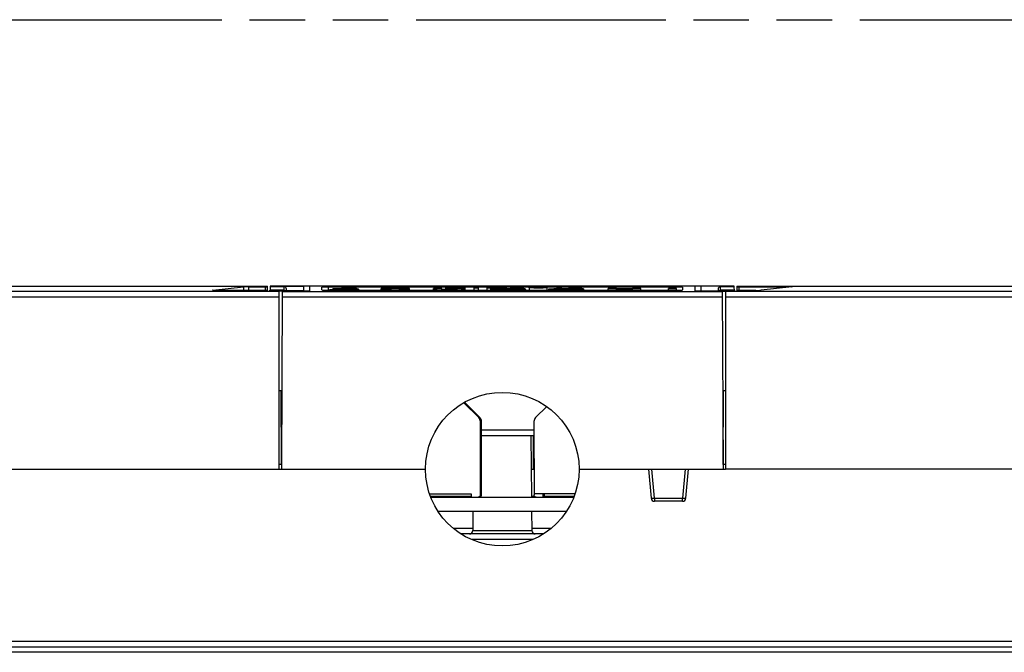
# Model space of a CAD drawing. Header units: millimetres. Extents: x 0 to 210, y 0 to 297.
# Tile 4 of 38: x 69 to 103, y 135 to 157. Entities that reach past the tile are written whole.
import ezdxf

# ---------------------------------------------------------------- set-up
doc = ezdxf.new("R2010")
doc.units = ezdxf.units.MM
doc.header["$LTSCALE"] = 19.36
doc.linetypes.add('PHANTOM', pattern=[0.8, 0.45, -0.05, 0.1, -0.05, 0.1, -0.05])
doc.layers.get('0').update_dxf_attribs({"linetype": 'CONTINUOUS'})
doc.layers.add('DEFAULT_3', color=7, linetype='PHANTOM')

msp = doc.modelspace()

# ---------------------------------------------------------------- linework, layer by layer
at = {"color": 7, "linetype": 'Continuous'}
for p, q in [((41.0806, 147.5399), (77.3661, 147.5399)), ((75.4553, 147.3979), (76.5201, 147.512)), ((75.4553, 147.3933), (75.4553, 147.3979)), ((76.7093, 147.3884), (76.7092, 147.5169)), ((76.7092, 147.5169), (77.2868, 147.5169)), ((77.2868, 147.5169), (77.2868, 147.3884)), ((77.3661, 147.3613), (77.3661, 147.5397)), ((77.4615, 147.5151), (77.4565, 147.371)), ((77.4584, 147.535), (77.4582, 147.5151)), ((77.4584, 147.5399), (77.4584, 147.5398)), ((93.6521, 147.5399), (77.4584, 147.5399)), ((77.4584, 147.535), (78.6261, 147.535)), ((77.9461, 147.5151), (77.4615, 147.5151)), ((78.0261, 147.371), (78.0261, 147.4351)), ((78.8261, 147.5277), (78.8261, 147.3782)), ((79.264, 147.4042), (79.264, 147.4974)), ((91.6281, 147.5053), (79.4824, 147.5053)), ((79.4824, 147.3963), (91.6281, 147.3963)), ((79.5424, 147.4178), (79.7502, 147.4229)), ((79.5424, 147.3963), (79.5424, 147.4178)), ((79.6296, 147.4425), (79.6296, 147.4199)), ((79.9115, 147.4294), (79.9432, 147.4289)), ((80.2589, 147.4351), (80.2234, 147.4356)), ((80.4906, 147.4481), (80.2995, 147.4428)), ((80.2995, 147.4428), (80.2995, 147.4345)), ((80.4906, 147.4294), (80.4906, 147.4481)), ((80.5537, 147.3963), (80.5537, 147.4217)), ((81.3329, 147.3963), (81.3329, 147.455)), ((82.3145, 147.455), (81.3329, 147.455)), ((81.3329, 147.4456), (81.6836, 147.4456)), ((81.6836, 147.3963), (81.6836, 147.4456)), ((81.6836, 147.4082), (81.9694, 147.4082)), ((81.9694, 147.3963), (81.9694, 147.4456)), ((81.9694, 147.4456), (82.3145, 147.4456)), ((82.3145, 147.3963), (82.3145, 147.455)), ((83.1568, 147.3963), (83.1568, 147.455)), ((83.4426, 147.455), (83.1568, 147.455)), ((83.4426, 147.4282), (83.4426, 147.455)), ((83.9222, 147.4977), (83.5867, 147.4731)), ((83.5867, 147.4176), (83.5867, 147.4731)), ((83.5867, 147.4731), (83.7373, 147.4731)), ((83.7873, 147.4768), (83.7373, 147.4731)), ((83.7373, 147.4169), (83.7373, 147.4731)), ((83.7873, 147.4171), (83.7873, 147.4768)), ((83.7873, 147.4768), (84.0562, 147.4768)), ((84.2577, 147.4731), (83.9222, 147.4977)), ((83.9715, 147.455), (83.9715, 147.4282)), ((84.2572, 147.455), (83.9715, 147.455)), ((84.0562, 147.455), (84.0562, 147.4768)), ((84.1061, 147.4731), (84.0562, 147.4768)), ((84.1061, 147.455), (84.1061, 147.4731)), ((84.1061, 147.4731), (84.2577, 147.4731)), ((84.2572, 147.3963), (84.2577, 147.4731)), ((84.5688, 147.4755), (84.5688, 147.3963)), ((84.7192, 147.4755), (84.7192, 147.3963)), ((85.3658, 147.4977), (85.0303, 147.4731)), ((85.0303, 147.3963), (85.0303, 147.4731)), ((85.0303, 147.4731), (85.181, 147.4731)), ((85.1403, 147.4315), (85.1403, 147.3963)), ((85.2309, 147.4768), (85.181, 147.4731)), ((85.181, 147.4399), (85.181, 147.4731)), ((85.2309, 147.4437), (85.2309, 147.4768)), ((85.2309, 147.4768), (85.4998, 147.4768)), ((85.7013, 147.4731), (85.3658, 147.4977)), ((85.4261, 147.4315), (85.4261, 147.4316)), ((85.4998, 147.4528), (85.4998, 147.4768)), ((85.5497, 147.4731), (85.4998, 147.4768)), ((85.5497, 147.4537), (85.5497, 147.4731)), ((85.5497, 147.4731), (85.7013, 147.4731)), ((85.7013, 147.4553), (85.7013, 147.4731)), ((86.0124, 147.4755), (86.0124, 147.4549)), ((86.1628, 147.4755), (86.1628, 147.4527)), ((86.3595, 147.447), (86.1646, 147.441)), ((86.1646, 147.441), (86.1646, 147.4222)), ((86.1665, 147.4222), (86.3613, 147.4162)), ((86.3595, 147.447), (86.3595, 147.4162)), ((86.3613, 147.4162), (86.3613, 147.3963)), ((86.4961, 147.4847), (86.4961, 147.3963)), ((87.1163, 147.4869), (86.814, 147.4869)), ((86.814, 147.4823), (86.9832, 147.4823)), ((87.0922, 147.493), (86.9961, 147.4899)), ((87.0922, 147.493), (87.0922, 147.4869)), ((87.1163, 147.3963), (87.1163, 147.4869)), ((87.1665, 147.4315), (87.1665, 147.3963)), ((87.4522, 147.4315), (87.4522, 147.4316)), ((87.4579, 147.4755), (87.4579, 147.4514)), ((87.6083, 147.4755), (87.6083, 147.4542)), ((88.3856, 147.447), (88.1908, 147.441)), ((88.1908, 147.441), (88.1908, 147.4222)), ((88.1927, 147.4222), (88.3875, 147.4162)), ((88.3856, 147.447), (88.3856, 147.4162)), ((88.3875, 147.4162), (88.3875, 147.3963)), ((89.2539, 147.3963), (89.2539, 147.455)), ((89.5396, 147.455), (89.2539, 147.455)), ((89.2539, 147.4082), (89.5396, 147.4082)), ((89.5396, 147.4376), (89.5396, 147.455)), ((90.1, 147.4376), (89.5396, 147.4376)), ((89.5396, 147.3963), (89.5396, 147.4282)), ((89.5396, 147.4282), (90.1, 147.4282)), ((90.1, 147.455), (90.1, 147.4376)), ((90.3858, 147.455), (90.1, 147.455)), ((90.1, 147.3963), (90.1, 147.4282)), ((90.1, 147.4082), (90.3858, 147.4082)), ((90.3858, 147.3963), (90.3858, 147.455)), ((91.3524, 147.3963), (91.3524, 147.455)), ((91.6382, 147.455), (91.3524, 147.455)), ((91.3524, 147.4082), (91.6382, 147.4082)), ((91.6382, 147.3963), (91.6382, 147.455)), ((91.8465, 147.4974), (91.8465, 147.4042)), ((92.2844, 147.3782), (92.2844, 147.5277)), ((93.6521, 147.535), (92.4844, 147.535)), ((93.0844, 147.4351), (93.0844, 147.371)), ((93.649, 147.5151), (93.1644, 147.5151)), ((93.654, 147.371), (93.649, 147.5151)), ((93.6521, 147.5399), (93.6521, 147.5398)), ((93.6523, 147.5151), (93.6521, 147.535)), ((93.7451, 147.5399), (93.7451, 147.3614)), ((93.7451, 147.5399), (122.2587, 147.5399)), ((93.8244, 147.3884), (93.8243, 147.517)), ((93.8243, 147.517), (95.4668, 147.517)), ((95.6558, 147.5074), (94.591, 147.3934)), ((95.4668, 147.517), (95.4668, 147.4872)), ((41.0774, 147.1578), (77.7661, 147.1584)), ((77.2868, 147.3884), (75.6443, 147.3884)), ((78.6261, 147.371), (77.4261, 147.371)), ((77.4261, 147.3683), (77.4261, 147.3584)), ((77.6866, 147.3584), (77.4455, 147.3584)), ((77.9461, 147.3904), (77.4572, 147.3904)), ((77.6866, 147.3611), (77.6261, 147.3611)), ((77.8765, 147.3611), (77.7661, 147.3611)), ((77.7661, 141.1517), (77.7661, 147.3555)), ((77.8765, 147.3611), (77.8494, 141.1517)), ((92.4844, 147.371), (93.6844, 147.371)), ((93.6533, 147.3904), (93.1644, 147.3904)), ((93.234, 147.3611), (93.261, 141.1517)), ((93.234, 147.3611), (93.3451, 147.3611)), ((93.3451, 147.3556), (93.3451, 141.1525)), ((132.4086, 147.3542), (93.3451, 147.3542)), ((93.4245, 147.3611), (93.4844, 147.3611)), ((93.6656, 147.3585), (93.4245, 147.3585)), ((93.6844, 147.3585), (93.6844, 147.3683)), ((94.402, 147.3884), (93.8243, 147.3884)), ((77.7661, 143.8917), (77.8613, 143.8916)), ((77.8493, 141.3102), (77.8375, 143.8916)), ((93.2491, 143.8916), (93.3451, 143.8917)), ((93.2617, 141.3102), (93.273, 143.8916)), ((84.2138, 143.4697), (84.7323, 142.9511)), ((84.7732, 142.9511), (84.24, 143.4844)), ((86.7207, 142.9511), (87.1059, 143.3363)), ((84.7909, 140.2525), (84.7909, 142.8096)), ((84.8312, 140.2525), (84.8318, 142.8096)), ((86.6622, 142.8096), (86.6628, 140.2525)), ((86.6622, 142.3117), (84.8318, 142.3117)), ((86.5552, 142.3117), (86.5739, 140.1715)), ((86.6405, 141.1517), (86.6405, 142.3117)), ((40.776, 141.1517), (82.8753, 141.1517)), ((86.5654, 141.1517), (86.6622, 141.1517)), ((88.2352, 141.1517), (93.261, 141.1517)), ((90.6573, 141.1517), (90.7457, 140.1412)), ((91.9648, 140.1412), (92.0532, 141.1517)), ((93.261, 141.1517), (93.3451, 141.1525)), ((120.9784, 141.1538), (93.3451, 141.1525)), ((83.0171, 140.2925), (84.4709, 140.2925)), ((83.0263, 140.2925), (83.0263, 140.2665)), ((83.0477, 140.2117), (84.4709, 140.2117)), ((84.4709, 140.2925), (84.4709, 140.1717)), ((84.8002, 140.2925), (84.8002, 140.2525)), ((84.8002, 140.2925), (84.8064, 140.2925)), ((84.8064, 140.2525), (84.8064, 140.2925)), ((84.8157, 140.2925), (84.8157, 140.2525)), ((84.8157, 140.2925), (84.8219, 140.2925)), ((84.8219, 140.2525), (84.8219, 140.2925)), ((84.8312, 140.2925), (84.8318, 140.2925)), ((86.5736, 140.2117), (86.6743, 140.2117)), ((88.0932, 140.2925), (86.6622, 140.2925)), ((86.9827, 140.1717), (86.9827, 140.2925)), ((86.992, 140.2925), (86.992, 140.1717)), ((86.9982, 140.1717), (86.9982, 140.2925)), ((87.0075, 140.2925), (87.0075, 140.1717)), ((87.0137, 140.1717), (87.0137, 140.2925)), ((87.023, 140.2925), (87.023, 140.1717)), ((87.023, 140.2117), (88.0629, 140.2117)), ((83.0633, 140.1717), (88.0472, 140.1717)), ((91.8453, 140.0317), (90.8652, 140.0317)), ((83.308, 139.6917), (87.8024, 139.6917)), ((84.5324, 139.6917), (84.5264, 139.0106)), ((86.5781, 139.6917), (86.5841, 139.0106)), ((86.9936, 138.8917), (84.1167, 138.8917)), ((122.2586, 134.7634), (41.0806, 134.7634))]:
    msp.add_line(p, q, dxfattribs=at)
at = {"color": 9, "linetype": 'Continuous'}
for p, q in [((76.5201, 147.512), (76.5201, 147.3884)), ((77.9461, 147.371), (77.9461, 147.5151)), ((78.6261, 147.371), (78.6261, 147.535)), ((79.4824, 147.5053), (79.4824, 147.3963)), ((79.9432, 147.4175), (79.9432, 147.4289)), ((80.0675, 147.4465), (80.0675, 147.4377)), ((91.6281, 147.455), (91.6281, 147.5053)), ((92.4844, 147.535), (92.4844, 147.371)), ((93.1644, 147.5151), (93.1644, 147.371)), ((77.7661, 147.3542), (41.0774, 147.3542)), ((77.8757, 147.1579), (93.2348, 147.1579)), ((77.8765, 147.3543), (93.234, 147.3543)), ((93.3451, 147.1578), (132.4087, 147.1578)), ((84.7323, 142.9511), (84.7732, 142.9511)), ((84.8318, 142.8096), (84.7909, 142.8096)), ((86.6622, 142.5099), (84.8318, 142.5099)), ((77.8488, 141.311), (77.7661, 141.311)), ((93.3451, 141.311), (93.2617, 141.311)), ((90.8652, 140.1412), (90.7768, 141.1517)), ((91.9337, 141.1517), (91.8453, 140.1412)), ((84.7909, 140.2525), (84.8002, 140.2525)), ((84.8064, 140.2525), (84.8157, 140.2525)), ((84.8219, 140.2525), (84.8312, 140.2525)), ((90.8652, 140.1412), (90.8652, 140.0317)), ((90.8652, 140.1412), (91.8453, 140.1412)), ((91.8453, 140.0317), (91.8453, 140.1412)), ((83.8485, 139.0882), (84.5271, 139.0882)), ((84.5264, 139.0106), (86.5841, 139.0106)), ((86.5834, 139.0882), (87.262, 139.0882)), ((86.6299, 138.6987), (84.4766, 138.6987)), ((132.4086, 135.1456), (41.0773, 135.1456)), ((41.0778, 134.9492), (132.4086, 134.9492))]:
    msp.add_line(p, q, dxfattribs=at)
at = {"color": 7, "linetype": 'Continuous'}
msp.add_circle((85.5552, 141.1517), 2.68, dxfattribs=at)
for centre, radius, start, end in [((77.9461, 147.4351), 0.08, 0.0188, 90.01879), ((80.0488, 133.7213), 13.7345, 90.31955, 90.44752), ((80.0643, 132.2885), 15.1673, 89.24701, 90.34786), ((80.0685, 136.2761), 11.1704, 89.75004, 90.00505), ((80.2061, 145.4097), 2.0353, 87.36999, 88.00635), ((86.8421, 157.7062), 10.2335, 269.80034, 270.08579), ((86.8427, 136.9321), 10.5647, 89.99895, 90.15597), ((93.1644, 147.4351), 0.08, 89.98121, 179.9812), ((84.5909, 142.8097), 0.2, 359.99727, 44.99786), ((84.6318, 142.8097), 0.2, 359.99727, 44.99786), ((86.8621, 142.8097), 0.2, 135.00214, 180.00273), ((84.7508, 140.2534), 0.0808, 303.48194, 314.38048), ((90.8652, 140.1517), 0.12, 184.99908, 270), ((91.8453, 140.1517), 0.12, 270.00092, 355.00047), ((84.4064, 139.0117), 0.12, 270, 359.5), ((86.7041, 139.0117), 0.12, 180.5, 270)]:
    msp.add_arc(centre, radius, start, end, dxfattribs=at)
for centre, major_axis, ratio, start_param, end_param in [((78.6261, 147.5277), (0.2, 0), 0.0362449, 0, 1.5707963), ((79.4824, 147.4974), (0.2184, 0), 0.036232, 1.5707963, 3.1415927), ((79.4824, 147.4042), (0.2184, 0), 0.036232, -3.1415927, -1.5707963), ((91.6281, 147.4974), (0.2184, 0), 0.036232, 0, 1.5707963), ((91.6281, 147.4042), (0.2184, 0), 0.036232, -1.5707963, 0), ((92.4844, 147.5277), (0.2, 0), 0.0362449, 1.5707963, 3.1415927), ((77.4455, 147.3613), (0.0794, 0), 0.036232, 3.1415927, 4.712389), ((77.6261, 147.3683), (0.2, 0), 0.0362449, 3.1415927, 4.712389), ((77.6866, 147.3555), (0.0794, 0), 0.036232, 0, 1.5707963), ((78.6261, 147.3782), (0.2, 0), 0.036222, -1.5707963, 0), ((92.4844, 147.3782), (0.2, 0), 0.036222, -3.1415927, -1.5707963), ((93.4245, 147.3556), (0.0794, 0), 0.036232, 1.5707963, 3.1415927), ((93.4844, 147.3683), (0.2, 0), 0.0362449, 4.712389, 6.2831853), ((93.6656, 147.3614), (0.0794, 0), 0.036232, -1.5707963, 0)]:
    msp.add_ellipse(centre, major_axis=major_axis, ratio=ratio, start_param=start_param, end_param=end_param, dxfattribs=at)
for points, knots in [([(75.4553, 147.3979), (75.4527, 147.3976), (75.4501, 147.3969), (75.4448, 147.3966), (75.4448, 147.3956)], [0, 0, 0, 0, 0.7304572, 1, 1, 1, 1]), ([(76.7091, 147.5169), (76.6703, 147.5169), (76.6073, 147.5159), (76.5442, 147.5146), (76.5201, 147.512)], [0, 0, 0, 0, 0.6154913, 1, 1, 1, 1]), ([(77.2868, 147.5169), (77.2969, 147.5169), (77.3156, 147.5171), (77.3377, 147.5175), (77.3517, 147.5182), (77.3595, 147.5184), (77.363, 147.5193), (77.3661, 147.5193), (77.3661, 147.5198)], [0, 0, 0, 0, 0.3823006, 0.7061138, 0.8301615, 0.9225564, 0.9795765, 1, 1, 1, 1]), ([(79.5424, 147.4178), (79.5909, 147.4143), (79.7079, 147.4106), (79.9735, 147.4066), (80.1906, 147.4068), (80.3392, 147.4092)], [0, 0, 0, 0, 0.1830752, 0.4404461, 1, 1, 1, 1]), ([(79.6296, 147.4425), (79.6296, 147.4431), (79.6319, 147.4442), (79.6357, 147.445), (79.6429, 147.4462), (79.6578, 147.4477), (79.6836, 147.4495), (79.722, 147.4512), (79.769, 147.4526), (79.8432, 147.4543), (79.9014, 147.455), (79.9415, 147.4553)], [0, 0, 0, 0, 0.0055796, 0.0189799, 0.0413168, 0.0729614, 0.1639797, 0.2889682, 0.4417445, 0.6152065, 1, 1, 1, 1]), ([(79.6296, 147.4425), (79.6296, 147.441), (79.6381, 147.4396), (79.6498, 147.4374), (79.6757, 147.4357), (79.7095, 147.434), (79.7528, 147.4325), (79.821, 147.4308), (79.8746, 147.4299), (79.9115, 147.4294)], [0, 0, 0, 0, 0.016478, 0.0650088, 0.1516042, 0.2759782, 0.4314611, 0.6088032, 1, 1, 1, 1]), ([(80.1928, 147.4175), (80.1103, 147.4162), (79.9627, 147.417), (79.8151, 147.419), (79.7502, 147.4229)], [0, 0, 0, 0, 0.559616, 1, 1, 1, 1]), ([(79.9117, 147.4426), (79.9117, 147.443), (79.9136, 147.4432), (79.9159, 147.4437), (79.9209, 147.4441), (79.9304, 147.4447), (79.9458, 147.4452), (79.9668, 147.4457), (79.9905, 147.4461), (80.0243, 147.4464), (80.0502, 147.4465), (80.0675, 147.4465)], [0, 0, 0, 0, 0.0067076, 0.0252682, 0.0560259, 0.0982102, 0.2107431, 0.3494967, 0.5035196, 0.6657804, 1, 1, 1, 1]), ([(79.9117, 147.4426), (79.9117, 147.4419), (79.9163, 147.4416), (79.9223, 147.4405), (79.936, 147.4401), (79.9528, 147.4395), (79.973, 147.4391), (80.0022, 147.4385), (80.0399, 147.438), (80.0857, 147.4374), (80.1469, 147.4367), (80.1929, 147.4361), (80.2234, 147.4356)], [0, 0, 0, 0, 0.0070895, 0.0303595, 0.0727329, 0.1301012, 0.1958861, 0.26583, 0.4109283, 0.5584314, 0.7062765, 1, 1, 1, 1]), ([(80.268, 147.4214), (80.268, 147.4223), (80.2622, 147.4222), (80.2557, 147.4237), (80.241, 147.4239), (80.2238, 147.4247), (80.2034, 147.4252), (80.1738, 147.4258), (80.1351, 147.4264), (80.0876, 147.4271), (80.0235, 147.4279), (79.9753, 147.4285), (79.9432, 147.4289)], [0, 0, 0, 0, 0.0087155, 0.0351845, 0.0786193, 0.1344124, 0.1978223, 0.2656898, 0.4083057, 0.5551191, 0.7034516, 1, 1, 1, 1]), ([(80.1173, 147.4464), (80.1319, 147.4463), (80.1851, 147.4459), (80.2383, 147.4451), (80.2769, 147.4438)], [0, 0, 0, 0, 0.2740719, 1, 1, 1, 1]), ([(80.1928, 147.4175), (80.2027, 147.4177), (80.2207, 147.4181), (80.2419, 147.4187), (80.255, 147.4195), (80.262, 147.42), (80.2653, 147.4207), (80.268, 147.4209), (80.268, 147.4214)], [0, 0, 0, 0, 0.3937963, 0.7160965, 0.837355, 0.9262205, 0.9803806, 1, 1, 1, 1]), ([(80.5537, 147.4217), (80.5537, 147.4234), (80.5447, 147.4248), (80.5323, 147.427), (80.5045, 147.4287), (80.4684, 147.4304), (80.4226, 147.4319), (80.352, 147.4336), (80.2967, 147.4346), (80.2589, 147.4351)], [0, 0, 0, 0, 0.0163469, 0.0655311, 0.1548138, 0.2824487, 0.4396397, 0.6161361, 1, 1, 1, 1]), ([(80.4906, 147.4481), (80.4752, 147.4489), (80.3996, 147.4521), (80.3239, 147.4537), (80.2636, 147.4545)], [0, 0, 0, 0, 0.2039737, 1, 1, 1, 1]), ([(80.3392, 147.4092), (80.3697, 147.4097), (80.413, 147.4106), (80.4667, 147.4125), (80.4982, 147.414), (80.522, 147.4157), (80.5396, 147.4174), (80.548, 147.419), (80.5537, 147.4206), (80.5537, 147.4217)], [0, 0, 0, 0, 0.4243596, 0.6021537, 0.7490221, 0.8616191, 0.9392037, 0.9835126, 1, 1, 1, 1]), ([(83.1568, 147.4271), (83.1568, 147.4255), (83.1642, 147.4231), (83.1755, 147.421), (83.199, 147.4184), (83.2313, 147.4161), (83.2747, 147.4138), (83.3502, 147.4111), (83.4114, 147.4098), (83.4548, 147.4092)], [0, 0, 0, 0, 0.0158808, 0.0582828, 0.1326402, 0.2420717, 0.3872679, 0.5657789, 1, 1, 1, 1]), ([(83.9715, 147.4282), (83.9715, 147.4271), (83.9664, 147.425), (83.9576, 147.4235), (83.9385, 147.4214), (83.91, 147.4198), (83.8697, 147.4184), (83.8008, 147.4171), (83.7071, 147.4167), (83.6135, 147.4171), (83.5446, 147.4184), (83.5042, 147.4198), (83.4756, 147.4214), (83.4564, 147.4235), (83.4476, 147.425), (83.4426, 147.4271), (83.4426, 147.4282)], [0, 0, 0, 0, 0.0063087, 0.0235875, 0.0567051, 0.1105271, 0.1874696, 0.2833912, 0.4997906, 0.7161539, 0.8121473, 0.8892418, 0.9431997, 0.9763883, 0.9936892, 1, 1, 1, 1]), ([(83.4548, 147.4092), (83.4986, 147.4085), (83.6766, 147.4068), (83.8547, 147.4072), (83.9888, 147.4097)], [0, 0, 0, 0, 0.2465014, 1, 1, 1, 1]), ([(83.9888, 147.4097), (84.0283, 147.4104), (84.0838, 147.4117), (84.1521, 147.4144), (84.1909, 147.4166), (84.2197, 147.4188), (84.2405, 147.4213), (84.2507, 147.4233), (84.2572, 147.4257), (84.2572, 147.4271)], [0, 0, 0, 0, 0.4389417, 0.6167439, 0.7604197, 0.8683985, 0.9418365, 0.9839125, 1, 1, 1, 1]), ([(84.644, 147.4782), (84.6344, 147.4782), (84.6167, 147.478), (84.5957, 147.4777), (84.5824, 147.477), (84.575, 147.4768), (84.5717, 147.476), (84.5688, 147.476), (84.5688, 147.4755)], [0, 0, 0, 0, 0.3820084, 0.7058551, 0.8299633, 0.9224293, 0.9795286, 1, 1, 1, 1]), ([(84.5688, 147.4755), (84.5688, 147.4749), (84.5717, 147.475), (84.575, 147.4742), (84.5824, 147.4739), (84.5957, 147.4733), (84.6167, 147.4729), (84.6344, 147.4727), (84.644, 147.4727)], [0, 0, 0, 0, 0.0204727, 0.0775762, 0.1700484, 0.2941632, 0.6180146, 1, 1, 1, 1]), ([(84.7192, 147.4755), (84.7192, 147.476), (84.7163, 147.476), (84.713, 147.4768), (84.7056, 147.477), (84.6923, 147.4777), (84.6713, 147.478), (84.6536, 147.4782), (84.644, 147.4782)], [0, 0, 0, 0, 0.0204727, 0.0775763, 0.1700484, 0.2941633, 0.6180147, 1, 1, 1, 1]), ([(84.644, 147.4727), (84.6536, 147.4727), (84.6713, 147.4729), (84.6923, 147.4733), (84.7056, 147.4739), (84.713, 147.4742), (84.7163, 147.475), (84.7192, 147.4749), (84.7192, 147.4755)], [0, 0, 0, 0, 0.3820081, 0.7058549, 0.8299632, 0.9224293, 0.9795285, 1, 1, 1, 1]), ([(85.1403, 147.4315), (85.1403, 147.4329), (85.1462, 147.435), (85.1548, 147.4368), (85.172, 147.4392), (85.1947, 147.4413), (85.2242, 147.4434), (85.2752, 147.4463), (85.3519, 147.4494), (85.4569, 147.4522), (85.5757, 147.4542), (85.7036, 147.4555), (85.7913, 147.4558), (85.8359, 147.4558)], [0, 0, 0, 0, 0.0057246, 0.0200751, 0.0438566, 0.0770594, 0.1194805, 0.1706722, 0.2968664, 0.4497702, 0.6225128, 0.8082156, 1, 1, 1, 1]), ([(85.8851, 147.4075), (85.8384, 147.4074), (85.746, 147.4075), (85.6107, 147.4085), (85.4838, 147.4104), (85.3707, 147.4132), (85.2875, 147.4162), (85.2321, 147.4192), (85.1998, 147.4214), (85.175, 147.4236), (85.1562, 147.426), (85.1468, 147.428), (85.1404, 147.4301), (85.1403, 147.4315)], [0, 0, 0, 0, 0.187718, 0.3713828, 0.5438799, 0.6979194, 0.8259907, 0.8781388, 0.9214278, 0.9553603, 0.9796056, 0.9941985, 1, 1, 1, 1]), ([(85.4261, 147.4316), (85.4264, 147.4334), (85.4352, 147.4343), (85.4473, 147.4369), (85.4719, 147.4385), (85.5037, 147.4405), (85.5443, 147.4422), (85.5918, 147.4436), (85.6452, 147.4448), (85.7242, 147.446), (85.827, 147.4465), (85.9489, 147.446), (86.0615, 147.4443), (86.1324, 147.4423), (86.1646, 147.441)], [0, 0, 0, 0, 0.0072679, 0.0266083, 0.0585223, 0.1025541, 0.1576769, 0.2225351, 0.2955206, 0.3746437, 0.5430133, 0.7125056, 0.8690573, 1, 1, 1, 1]), ([(86.1665, 147.4222), (86.1343, 147.4209), (86.0634, 147.4189), (85.9505, 147.4171), (85.8282, 147.4166), (85.7249, 147.4172), (85.6455, 147.4183), (85.5917, 147.4195), (85.5439, 147.421), (85.5031, 147.4226), (85.4714, 147.4246), (85.4466, 147.4263), (85.4352, 147.4287), (85.4261, 147.4299), (85.4261, 147.4315)], [0, 0, 0, 0, 0.1304193, 0.2870146, 0.4567076, 0.6254449, 0.7048243, 0.7780971, 0.8432008, 0.8984614, 0.9424679, 0.9741638, 0.9931558, 1, 1, 1, 1]), ([(86.3595, 147.447), (86.3234, 147.4485), (86.149, 147.4542), (85.9744, 147.4557), (85.8359, 147.4558)], [0, 0, 0, 0, 0.2065924, 1, 1, 1, 1]), ([(85.8851, 147.4075), (85.9301, 147.4076), (86.0889, 147.4086), (86.2476, 147.4114), (86.3613, 147.4162)], [0, 0, 0, 0, 0.2833553, 1, 1, 1, 1]), ([(86.0876, 147.4782), (86.078, 147.4782), (86.0603, 147.478), (86.0393, 147.4777), (86.026, 147.477), (86.0187, 147.4768), (86.0153, 147.476), (86.0124, 147.476), (86.0124, 147.4755)], [0, 0, 0, 0, 0.381999, 0.705847, 0.829958, 0.9224268, 0.979528, 1, 1, 1, 1]), ([(86.0124, 147.4755), (86.0124, 147.4749), (86.0153, 147.475), (86.0187, 147.4742), (86.026, 147.4739), (86.0393, 147.4733), (86.0603, 147.4729), (86.078, 147.4727), (86.0876, 147.4727)], [0, 0, 0, 0, 0.0204719, 0.0775731, 0.1700419, 0.2941528, 0.6180008, 1, 1, 1, 1]), ([(86.1628, 147.4755), (86.1628, 147.476), (86.1599, 147.476), (86.1566, 147.4768), (86.1492, 147.477), (86.1359, 147.4777), (86.1149, 147.478), (86.0972, 147.4782), (86.0876, 147.4782)], [0, 0, 0, 0, 0.0204719, 0.0775731, 0.1700419, 0.2941528, 0.6180008, 1, 1, 1, 1]), ([(86.0876, 147.4727), (86.0972, 147.4727), (86.1149, 147.4729), (86.1359, 147.4733), (86.1492, 147.4739), (86.1566, 147.4742), (86.1599, 147.475), (86.1628, 147.4749), (86.1628, 147.4755)], [0, 0, 0, 0, 0.3819989, 0.7058469, 0.829958, 0.9224268, 0.979528, 1, 1, 1, 1]), ([(86.4961, 147.4847), (86.4961, 147.4853), (86.4987, 147.4863), (86.5026, 147.4872), (86.5102, 147.4883), (86.5256, 147.4898), (86.5521, 147.4915), (86.5911, 147.4932), (86.6388, 147.4946), (86.714, 147.4961), (86.7731, 147.4966), (86.8139, 147.4967)], [0, 0, 0, 0, 0.0057136, 0.0197391, 0.0429121, 0.0753648, 0.167073, 0.2914887, 0.4431585, 0.6159999, 1, 1, 1, 1]), ([(86.8064, 147.4728), (86.7665, 147.4729), (86.7086, 147.4734), (86.635, 147.4749), (86.5885, 147.4763), (86.5505, 147.478), (86.5248, 147.4797), (86.5098, 147.4812), (86.5024, 147.4823), (86.4986, 147.4831), (86.4961, 147.4841), (86.4961, 147.4847)], [0, 0, 0, 0, 0.385382, 0.5582773, 0.7096895, 0.8337122, 0.9250663, 0.9573354, 0.9803049, 0.9942426, 1, 1, 1, 1]), ([(86.6385, 147.4847), (86.6385, 147.486), (86.6455, 147.4862), (86.6538, 147.4881), (86.6724, 147.4888), (86.6955, 147.49), (86.7249, 147.4908), (86.7712, 147.4918), (86.8077, 147.492), (86.8329, 147.4921)], [0, 0, 0, 0, 0.0191905, 0.0732121, 0.162985, 0.2861236, 0.4379917, 0.6123617, 1, 1, 1, 1]), ([(86.6417, 147.4834), (86.6408, 147.4835), (86.6399, 147.4838), (86.6385, 147.4844), (86.6385, 147.4847)], [0, 0, 0, 0, 0.7048255, 1, 1, 1, 1]), ([(86.6417, 147.4834), (86.6492, 147.4818), (86.6718, 147.4806), (86.7142, 147.4787), (86.7716, 147.4777), (86.8142, 147.4774), (86.8369, 147.4774)], [0, 0, 0, 0, 0.1185911, 0.3455197, 0.6520921, 1, 1, 1, 1]), ([(86.8329, 147.4921), (86.8478, 147.4921), (86.9022, 147.492), (86.9566, 147.4913), (86.9961, 147.4899)], [0, 0, 0, 0, 0.2726393, 1, 1, 1, 1]), ([(86.8369, 147.4774), (86.85, 147.4774), (86.8988, 147.4775), (86.9476, 147.4781), (86.9832, 147.4792)], [0, 0, 0, 0, 0.2697227, 1, 1, 1, 1]), ([(87.0922, 147.493), (87.0745, 147.4936), (86.9914, 147.4961), (86.9083, 147.4968), (86.8429, 147.4968)], [0, 0, 0, 0, 0.213211, 1, 1, 1, 1]), ([(87.1163, 147.4775), (87.099, 147.4766), (87.0127, 147.4736), (86.9264, 147.4728), (86.8574, 147.4727)], [0, 0, 0, 0, 0.2004136, 1, 1, 1, 1]), ([(87.1665, 147.4315), (87.1665, 147.4329), (87.1723, 147.435), (87.181, 147.4368), (87.1982, 147.4392), (87.2208, 147.4413), (87.2504, 147.4434), (87.3013, 147.4463), (87.3781, 147.4494), (87.483, 147.4522), (87.6019, 147.4542), (87.7297, 147.4555), (87.8175, 147.4558), (87.862, 147.4558)], [0, 0, 0, 0, 0.0057246, 0.0200751, 0.0438566, 0.0770594, 0.1194805, 0.1706722, 0.2968664, 0.4497702, 0.6225128, 0.8082156, 1, 1, 1, 1]), ([(87.9113, 147.4075), (87.8646, 147.4074), (87.7722, 147.4075), (87.6369, 147.4085), (87.5099, 147.4104), (87.3968, 147.4132), (87.3137, 147.4162), (87.2582, 147.4192), (87.226, 147.4214), (87.2012, 147.4236), (87.1824, 147.426), (87.1729, 147.428), (87.1665, 147.4301), (87.1665, 147.4315)], [0, 0, 0, 0, 0.187718, 0.3713828, 0.5438799, 0.6979194, 0.8259907, 0.8781388, 0.9214278, 0.9553603, 0.9796056, 0.9941985, 1, 1, 1, 1]), ([(87.4522, 147.4316), (87.4525, 147.4334), (87.4614, 147.4343), (87.4735, 147.4369), (87.4981, 147.4385), (87.5298, 147.4405), (87.5704, 147.4422), (87.6179, 147.4436), (87.6714, 147.4448), (87.7504, 147.446), (87.8532, 147.4465), (87.9751, 147.446), (88.0877, 147.4443), (88.1585, 147.4423), (88.1908, 147.441)], [0, 0, 0, 0, 0.0072679, 0.0266082, 0.0585223, 0.1025541, 0.1576769, 0.222535, 0.2955206, 0.3746436, 0.5430132, 0.7125055, 0.8690572, 1, 1, 1, 1]), ([(88.1927, 147.4222), (88.1604, 147.4209), (88.0895, 147.4189), (87.9767, 147.4171), (87.8543, 147.4166), (87.7511, 147.4172), (87.6716, 147.4183), (87.6178, 147.4195), (87.5701, 147.421), (87.5292, 147.4226), (87.4976, 147.4246), (87.4727, 147.4263), (87.4613, 147.4287), (87.4522, 147.4299), (87.4522, 147.4315)], [0, 0, 0, 0, 0.1304193, 0.2870146, 0.4567076, 0.6254449, 0.7048243, 0.7780971, 0.8432008, 0.8984614, 0.9424679, 0.9741638, 0.9931558, 1, 1, 1, 1]), ([(87.5331, 147.4782), (87.5235, 147.4782), (87.5058, 147.478), (87.4848, 147.4777), (87.4715, 147.477), (87.4641, 147.4768), (87.4608, 147.476), (87.4579, 147.476), (87.4579, 147.4755)], [0, 0, 0, 0, 0.381999, 0.705847, 0.829958, 0.9224268, 0.979528, 1, 1, 1, 1]), ([(87.4579, 147.4755), (87.4579, 147.4749), (87.4608, 147.475), (87.4641, 147.4742), (87.4715, 147.4739), (87.4848, 147.4733), (87.5058, 147.4729), (87.5235, 147.4727), (87.5331, 147.4727)], [0, 0, 0, 0, 0.0204719, 0.0775731, 0.1700419, 0.2941528, 0.6180008, 1, 1, 1, 1]), ([(87.6083, 147.4755), (87.6083, 147.476), (87.6054, 147.476), (87.6021, 147.4768), (87.5947, 147.477), (87.5814, 147.4777), (87.5604, 147.478), (87.5427, 147.4782), (87.5331, 147.4782)], [0, 0, 0, 0, 0.0204719, 0.0775731, 0.1700419, 0.2941528, 0.6180008, 1, 1, 1, 1]), ([(87.5331, 147.4727), (87.5427, 147.4727), (87.5604, 147.4729), (87.5814, 147.4733), (87.5947, 147.4739), (87.6021, 147.4742), (87.6054, 147.475), (87.6083, 147.4749), (87.6083, 147.4755)], [0, 0, 0, 0, 0.3819989, 0.7058469, 0.829958, 0.9224268, 0.979528, 1, 1, 1, 1]), ([(88.3856, 147.447), (88.3496, 147.4485), (88.1751, 147.4542), (88.0005, 147.4557), (87.862, 147.4558)], [0, 0, 0, 0, 0.2065924, 1, 1, 1, 1]), ([(87.9113, 147.4075), (87.9563, 147.4076), (88.115, 147.4086), (88.2738, 147.4114), (88.3875, 147.4162)], [0, 0, 0, 0, 0.2833553, 1, 1, 1, 1]), ([(93.7451, 147.5199), (93.7451, 147.5193), (93.7482, 147.5193), (93.7516, 147.5185), (93.7594, 147.5183), (93.7734, 147.5175), (93.7956, 147.5171), (93.8142, 147.517), (93.8243, 147.517)], [0, 0, 0, 0, 0.0204236, 0.0774436, 0.1698386, 0.2938863, 0.6176994, 1, 1, 1, 1]), ([(95.6664, 147.5097), (95.6664, 147.5101), (95.6646, 147.5107), (95.6602, 147.5117), (95.6486, 147.5128), (95.6308, 147.514), (95.6062, 147.515), (95.5765, 147.5159), (95.5295, 147.5167), (95.4925, 147.517), (95.4671, 147.517)], [0, 0, 0, 0, 0.0059417, 0.0206956, 0.0777822, 0.1700627, 0.2941861, 0.445325, 0.6178094, 1, 1, 1, 1]), ([(95.6558, 147.5074), (95.6584, 147.5077), (95.661, 147.5085), (95.6663, 147.5088), (95.6664, 147.5097)], [0, 0, 0, 0, 0.7304558, 1, 1, 1, 1]), ([(75.4448, 147.3956), (75.4448, 147.3952), (75.4465, 147.3946), (75.451, 147.3937), (75.4625, 147.3925), (75.4803, 147.3914), (75.5049, 147.3904), (75.5347, 147.3895), (75.5817, 147.3886), (75.6186, 147.3884), (75.6441, 147.3884)], [0, 0, 0, 0, 0.0059417, 0.0206959, 0.0777832, 0.1700649, 0.2941895, 0.4453293, 0.6178138, 1, 1, 1, 1]), ([(77.3308, 147.3879), (77.3275, 147.388), (77.3128, 147.3883), (77.2981, 147.3884), (77.2868, 147.3884)], [0, 0, 0, 0, 0.2303347, 1, 1, 1, 1]), ([(77.3661, 147.3855), (77.3661, 147.3863), (77.3612, 147.3859), (77.3559, 147.3873), (77.3441, 147.3874), (77.3357, 147.3878), (77.3308, 147.3879)], [0, 0, 0, 0, 0.0699677, 0.2681412, 0.5844329, 1, 1, 1, 1]), ([(93.8243, 147.3884), (93.8142, 147.3884), (93.7956, 147.3883), (93.7734, 147.3879), (93.7594, 147.3872), (93.7516, 147.3869), (93.7482, 147.3861), (93.7451, 147.3861), (93.7451, 147.3856)], [0, 0, 0, 0, 0.3822992, 0.7061127, 0.8301608, 0.9225561, 0.9795764, 1, 1, 1, 1]), ([(94.4021, 147.3884), (94.4409, 147.3884), (94.5038, 147.3894), (94.5669, 147.3908), (94.591, 147.3934)], [0, 0, 0, 0, 0.6154913, 1, 1, 1, 1]), ([(84.7909, 140.2525), (84.7909, 140.232), (84.7736, 140.1896), (84.7311, 140.172), (84.7106, 140.1721)], [0, 0, 0, 0, 0.4996885, 1, 1, 1, 1]), ([(84.7199, 140.1721), (84.7404, 140.172), (84.7829, 140.1896), (84.8002, 140.232), (84.8002, 140.2525)], [0, 0, 0, 0, 0.5003389, 1, 1, 1, 1]), ([(84.7998, 140.2207), (84.7948, 140.2091), (84.7786, 140.1879), (84.7546, 140.1766), (84.7421, 140.1738)], [0, 0, 0, 0, 0.4992313, 1, 1, 1, 1]), ([(86.743, 140.1721), (86.7226, 140.172), (86.6801, 140.1896), (86.6628, 140.232), (86.6628, 140.2525)], [0, 0, 0, 0, 0.5003386, 1, 1, 1, 1])]:
    msp.add_open_spline(points, degree=3, knots=knots, dxfattribs=at)
for points in [[(77.9461, 147.3904), (77.9645, 147.3904), (77.984, 147.3833), (77.9981, 147.3713)], [(93.1124, 147.3713), (93.1265, 147.3833), (93.146, 147.3904), (93.1644, 147.3904)], [(84.7516, 140.1739), (84.7665, 140.1772), (84.781, 140.1849), (84.7919, 140.1956)], [(84.7979, 140.1954), (84.787, 140.1848), (84.7725, 140.1771), (84.7576, 140.1738)], [(84.7671, 140.1739), (84.7771, 140.1761), (84.7869, 140.1803), (84.7954, 140.186)], [(84.7919, 140.1956), (84.7992, 140.2028), (84.8052, 140.2116), (84.8092, 140.221)], [(84.8153, 140.2207), (84.8113, 140.2113), (84.8052, 140.2026), (84.7979, 140.1954)], [(84.8064, 140.2525), (84.8064, 140.2417), (84.8041, 140.2307), (84.7998, 140.2207)], [(84.8074, 140.1956), (84.8147, 140.2028), (84.8207, 140.2116), (84.8247, 140.221)], [(84.8092, 140.221), (84.8134, 140.2308), (84.8157, 140.2418), (84.8157, 140.2525)], [(84.8219, 140.2525), (84.8219, 140.2417), (84.8196, 140.2307), (84.8153, 140.2207)], [(84.8247, 140.221), (84.8289, 140.2308), (84.8312, 140.2418), (84.8312, 140.2525)]]:
    msp.add_open_spline(points, degree=3, dxfattribs=at)
at = {"color": 9, "linetype": 'Continuous'}
for points, knots in [([(90.7457, 140.1412), (90.7458, 140.1402), (90.7498, 140.1387), (90.7561, 140.1378), (90.7675, 140.137), (90.7888, 140.1368), (90.822, 140.1379), (90.85, 140.1399), (90.8652, 140.1412)], [0, 0, 0, 0, 0.02534, 0.0837742, 0.1762033, 0.2997468, 0.6209148, 1, 1, 1, 1]), ([(91.8453, 140.1412), (91.8605, 140.1399), (91.8885, 140.1379), (91.9217, 140.1368), (91.943, 140.137), (91.9544, 140.1378), (91.9607, 140.1387), (91.9647, 140.1402), (91.9648, 140.1412)], [0, 0, 0, 0, 0.3792276, 0.7004508, 0.8239685, 0.9163237, 0.9747017, 1, 1, 1, 1])]:
    msp.add_open_spline(points, degree=3, knots=knots, dxfattribs=at)
at = {"layer": 'DEFAULT_3', "color": 91, "linetype": 'PHANTOM', "true_color": 0x80ff80}
msp.add_line((36.0815, 156.8305), (172.6224, 156.8305), dxfattribs=at)

doc.saveas('drawing.dxf')
